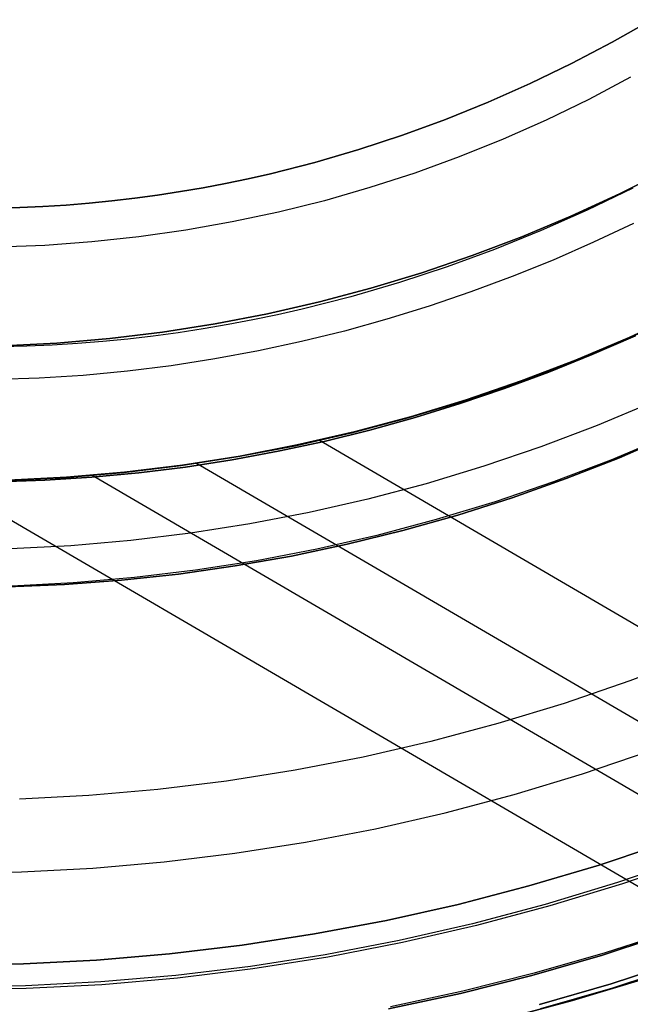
# Model space of a CAD drawing. Header units: millimetres. Extents: x -267 to 897, y -4167 to -3150.
# Tile 40 of 177: x 316 to 334, y -3582 to -3553. Entities that reach past the tile are written whole.
import ezdxf

# ---------------------------------------------------------------- set-up
doc = ezdxf.new("R2010")
doc.units = ezdxf.units.MM
doc.layers.add('1', color=7, linetype='Continuous')

msp = doc.modelspace()

# ---------------------------------------------------------------- linework, layer by layer
at = {"layer": '1', "color": 7, "true_color": 0xffffff}
for p, q in [((334.589, -3553.146, 0.629), (333.398, -3553.82, 0.629)), ((333.398, -3553.82, 0.629), (334.589, -3553.146, 0.629)), ((333.398, -3553.82, 0.629), (332.185, -3554.455, 0.629)), ((332.185, -3554.455, 0.629), (333.398, -3553.82, 0.629)), ((332.185, -3554.455, 0.629), (330.953, -3555.05, 0.629)), ((330.953, -3555.05, 0.629), (332.185, -3554.455, 0.629)), ((330.953, -3555.05, 0.629), (329.703, -3555.604, 0.629)), ((329.703, -3555.604, 0.629), (330.953, -3555.05, 0.629)), ((329.703, -3555.604, 0.629), (328.435, -3556.117, 0.629)), ((328.435, -3556.117, 0.629), (329.703, -3555.604, 0.629)), ((328.435, -3556.117, 0.629), (327.151, -3556.587, 0.629)), ((327.151, -3556.587, 0.629), (328.435, -3556.117, 0.629)), ((327.151, -3556.587, 0.629), (325.851, -3557.014, 0.629)), ((325.851, -3557.014, 0.629), (327.151, -3556.587, 0.629)), ((325.851, -3557.014, 0.629), (324.538, -3557.397, 0.629)), ((324.538, -3557.397, 0.629), (325.851, -3557.014, 0.629)), ((324.538, -3557.397, 0.629), (323.212, -3557.734, 0.629)), ((323.212, -3557.734, 0.629), (324.538, -3557.397, 0.629)), ((323.212, -3557.734, 0.629), (322.544, -3557.885, 0.629)), ((322.544, -3557.885, 0.629), (323.212, -3557.734, 0.629)), ((321.201, -3558.153, 0.629), (320.526, -3558.269, 0.629)), ((320.526, -3558.269, 0.629), (321.201, -3558.153, 0.629)), ((321.874, -3558.025, 0.629), (321.201, -3558.153, 0.629)), ((321.201, -3558.153, 0.629), (321.874, -3558.025, 0.629)), ((322.544, -3557.885, 0.629), (321.874, -3558.025, 0.629)), ((321.874, -3558.025, 0.629), (322.544, -3557.885, 0.629)), ((319.848, -3558.374, 0.629), (319.168, -3558.466, 0.629)), ((319.168, -3558.466, 0.629), (319.848, -3558.374, 0.629)), ((320.526, -3558.269, 0.629), (319.848, -3558.374, 0.629)), ((319.848, -3558.374, 0.629), (320.526, -3558.269, 0.629)), ((315.739, -3558.741, 0.629), (315.049, -3558.758, 0.629)), ((315.049, -3558.758, 0.629), (315.739, -3558.741, 0.629)), ((316.428, -3558.711, 0.629), (315.739, -3558.741, 0.629)), ((315.739, -3558.741, 0.629), (316.428, -3558.711, 0.629)), ((317.116, -3558.668, 0.629), (316.428, -3558.711, 0.629)), ((316.428, -3558.711, 0.629), (317.116, -3558.668, 0.629)), ((317.801, -3558.613, 0.629), (317.116, -3558.668, 0.629)), ((317.116, -3558.668, 0.629), (317.801, -3558.613, 0.629)), ((318.486, -3558.546, 0.629), (317.801, -3558.613, 0.629)), ((317.801, -3558.613, 0.629), (318.486, -3558.546, 0.629)), ((319.168, -3558.466, 0.629), (318.486, -3558.546, 0.629)), ((318.486, -3558.546, 0.629), (319.168, -3558.466, 0.629)), ((334.611, -3564.54, 2.46), (332.955, -3565.234, 2.46)), ((332.955, -3565.234, 2.46), (331.275, -3565.871, 2.46)), ((331.275, -3565.871, 2.46), (329.574, -3566.45, 2.46)), ((329.574, -3566.45, 2.46), (327.854, -3566.97, 2.46)), ((327.854, -3566.97, 2.46), (326.118, -3567.43, 2.46)), ((326.118, -3567.43, 2.46), (324.366, -3567.829, 2.46)), ((324.366, -3567.829, 2.46), (322.602, -3568.168, 2.46)), ((322.602, -3568.168, 2.46), (320.827, -3568.446, 2.46)), ((319.044, -3568.663, 2.46), (317.254, -3568.818, 2.46)), ((320.827, -3568.446, 2.46), (319.044, -3568.663, 2.46)), ((317.254, -3568.818, 2.46), (315.46, -3568.911, 2.46)), ((332.516, -3575.613, 6.376), (334.532, -3574.927, 6.376)), ((332.516, -3575.613, 6.376), (334.532, -3574.927, 6.376)), ((330.479, -3576.229, 6.376), (332.516, -3575.613, 6.376)), ((330.479, -3576.229, 6.376), (332.516, -3575.613, 6.376)), ((328.421, -3576.774, 6.376), (330.479, -3576.229, 6.376)), ((328.421, -3576.774, 6.376), (330.479, -3576.229, 6.376)), ((326.346, -3577.248, 6.376), (328.421, -3576.774, 6.376)), ((326.346, -3577.248, 6.376), (328.421, -3576.774, 6.376)), ((324.255, -3577.649, 6.376), (326.346, -3577.248, 6.376)), ((324.255, -3577.649, 6.376), (326.346, -3577.248, 6.376)), ((322.152, -3577.979, 6.376), (324.255, -3577.649, 6.376)), ((322.152, -3577.979, 6.376), (324.255, -3577.649, 6.376)), ((320.039, -3578.235, 6.376), (322.152, -3577.979, 6.376)), ((320.039, -3578.235, 6.376), (322.152, -3577.979, 6.376)), ((317.918, -3578.419, 6.376), (320.039, -3578.235, 6.376)), ((317.918, -3578.419, 6.376), (320.039, -3578.235, 6.376)), ((313.664, -3578.566, 6.376), (315.792, -3578.529, 6.376)), ((313.664, -3578.566, 6.376), (315.792, -3578.529, 6.376)), ((315.792, -3578.529, 6.376), (317.918, -3578.419, 6.376)), ((315.792, -3578.529, 6.376), (317.918, -3578.419, 6.376))]:
    msp.add_line(p, q, dxfattribs=at)
at = {"layer": '1', "color": 250, "true_color": 0x111111}
for p, q in [((333.953, -3554.863, 118.631), (332.707, -3555.522, 118.631)), ((333.953, -3554.863, 118.631), (332.707, -3555.522, 118.631)), ((332.707, -3555.522, 118.631), (331.438, -3556.137, 118.631)), ((332.707, -3555.522, 118.631), (331.438, -3556.137, 118.631)), ((331.438, -3556.137, 118.631), (330.149, -3556.708, 118.631)), ((331.438, -3556.137, 118.631), (330.149, -3556.708, 118.631)), ((330.149, -3556.708, 118.631), (328.842, -3557.234, 118.631)), ((330.149, -3556.708, 118.631), (328.842, -3557.234, 118.631)), ((328.842, -3557.234, 118.631), (327.516, -3557.715, 118.631)), ((328.842, -3557.234, 118.631), (327.516, -3557.715, 118.631)), ((327.516, -3557.715, 118.631), (326.175, -3558.15, 118.631)), ((327.516, -3557.715, 118.631), (326.175, -3558.15, 118.631)), ((333.617, -3558.336, 109.131), (335.035, -3557.622, 109.131)), ((335.035, -3557.622, 112.4), (333.617, -3558.336, 112.4)), ((333.617, -3558.336, 109.131), (335.035, -3557.622, 109.131)), ((326.175, -3558.15, 118.631), (324.82, -3558.538, 118.631)), ((326.175, -3558.15, 118.631), (324.82, -3558.538, 118.631)), ((334.016, -3558.166, 115.668), (332.662, -3558.82, 115.668)), ((334.016, -3558.166, 115.668), (332.662, -3558.82, 115.668)), ((332.175, -3559, 109.131), (333.617, -3558.336, 109.131)), ((333.617, -3558.336, 112.4), (332.175, -3559, 112.4)), ((332.175, -3559, 109.131), (333.617, -3558.336, 109.131)), ((324.82, -3558.538, 118.631), (323.453, -3558.879, 118.631)), ((324.82, -3558.538, 118.631), (323.453, -3558.879, 118.631)), ((323.453, -3558.879, 118.631), (322.074, -3559.173, 118.631)), ((323.453, -3558.879, 118.631), (322.074, -3559.173, 118.631)), ((330.711, -3559.613, 109.131), (332.175, -3559, 109.131)), ((332.175, -3559, 112.4), (330.711, -3559.613, 112.4)), ((330.711, -3559.613, 109.131), (332.175, -3559, 109.131)), ((332.662, -3558.82, 115.668), (331.288, -3559.429, 115.668)), ((332.662, -3558.82, 115.668), (331.288, -3559.429, 115.668)), ((322.074, -3559.173, 118.631), (320.686, -3559.42, 118.631)), ((322.074, -3559.173, 118.631), (320.686, -3559.42, 118.631)), ((334.043, -3559.219, 109.131), (332.851, -3559.779, 109.131)), ((334.043, -3559.219, 109.131), (332.851, -3559.779, 109.131)), ((319.29, -3559.618, 118.631), (317.888, -3559.768, 118.631)), ((319.29, -3559.618, 118.631), (317.888, -3559.768, 118.631)), ((320.686, -3559.42, 118.631), (319.29, -3559.618, 118.631)), ((320.686, -3559.42, 118.631), (319.29, -3559.618, 118.631)), ((329.227, -3560.176, 109.131), (330.711, -3559.613, 109.131)), ((330.711, -3559.613, 112.4), (329.227, -3560.176, 112.4)), ((329.227, -3560.176, 109.131), (330.711, -3559.613, 109.131)), ((331.288, -3559.429, 115.668), (329.895, -3559.993, 115.668)), ((331.288, -3559.429, 115.668), (329.895, -3559.993, 115.668)), ((316.482, -3559.869, 118.631), (315.074, -3559.922, 118.631)), ((316.482, -3559.869, 118.631), (315.074, -3559.922, 118.631)), ((317.888, -3559.768, 118.631), (316.482, -3559.869, 118.631)), ((317.888, -3559.768, 118.631), (316.482, -3559.869, 118.631)), ((332.851, -3559.779, 109.131), (331.644, -3560.306, 109.131)), ((332.851, -3559.779, 109.131), (331.644, -3560.306, 109.131)), ((327.724, -3560.688, 109.131), (329.227, -3560.176, 109.131)), ((329.227, -3560.176, 112.4), (327.724, -3560.688, 112.4)), ((327.724, -3560.688, 109.131), (329.227, -3560.176, 109.131)), ((329.895, -3559.993, 115.668), (328.484, -3560.51, 115.668)), ((329.895, -3559.993, 115.668), (328.484, -3560.51, 115.668)), ((328.484, -3560.51, 115.668), (327.056, -3560.979, 115.668)), ((328.484, -3560.51, 115.668), (327.056, -3560.979, 115.668)), ((331.644, -3560.306, 109.131), (330.423, -3560.799, 109.131)), ((331.644, -3560.306, 109.131), (330.423, -3560.799, 109.131)), ((326.204, -3561.147, 109.131), (327.724, -3560.688, 109.131)), ((327.724, -3560.688, 112.4), (326.204, -3561.147, 112.4)), ((326.204, -3561.147, 109.131), (327.724, -3560.688, 109.131)), ((330.423, -3560.799, 109.131), (329.189, -3561.257, 109.131)), ((330.423, -3560.799, 109.131), (329.189, -3561.257, 109.131)), ((327.056, -3560.979, 115.668), (325.613, -3561.399, 115.668)), ((327.056, -3560.979, 115.668), (325.613, -3561.399, 115.668)), ((324.67, -3561.553, 109.131), (326.204, -3561.147, 109.131)), ((326.204, -3561.147, 112.4), (324.67, -3561.553, 112.4)), ((324.67, -3561.553, 109.131), (326.204, -3561.147, 109.131)), ((329.189, -3561.257, 109.131), (327.942, -3561.681, 109.131)), ((329.189, -3561.257, 109.131), (327.942, -3561.681, 109.131)), ((323.122, -3561.907, 109.131), (324.67, -3561.553, 109.131)), ((324.67, -3561.553, 112.4), (323.122, -3561.907, 112.4)), ((323.122, -3561.907, 109.131), (324.67, -3561.553, 109.131)), ((325.613, -3561.399, 115.668), (324.156, -3561.77, 115.668)), ((325.613, -3561.399, 115.668), (324.156, -3561.77, 115.668)), ((327.942, -3561.681, 109.131), (326.684, -3562.069, 109.131)), ((327.942, -3561.681, 109.131), (326.684, -3562.069, 109.131)), ((321.563, -3562.206, 109.131), (323.122, -3561.907, 109.131)), ((323.122, -3561.907, 112.4), (321.563, -3562.206, 112.4)), ((321.563, -3562.206, 109.131), (323.122, -3561.907, 109.131)), ((323.422, -3561.936, 115.668), (322.686, -3562.09, 115.668)), ((323.422, -3561.936, 115.668), (322.686, -3562.09, 115.668)), ((324.156, -3561.77, 115.668), (323.422, -3561.936, 115.668)), ((324.156, -3561.77, 115.668), (323.422, -3561.936, 115.668)), ((335.364, -3561.963, 95.162), (333.796, -3562.685, 95.162)), ((319.994, -3562.452, 109.131), (321.563, -3562.206, 109.131)), ((321.563, -3562.206, 112.4), (319.994, -3562.452, 112.4)), ((319.994, -3562.452, 109.131), (321.563, -3562.206, 109.131)), ((321.946, -3562.231, 115.668), (321.204, -3562.358, 115.668)), ((321.946, -3562.231, 115.668), (321.204, -3562.358, 115.668)), ((322.686, -3562.09, 115.668), (321.946, -3562.231, 115.668)), ((322.686, -3562.09, 115.668), (321.946, -3562.231, 115.668)), ((326.684, -3562.069, 109.131), (325.416, -3562.421, 109.131)), ((326.684, -3562.069, 109.131), (325.416, -3562.421, 109.131)), ((318.418, -3562.643, 109.131), (319.994, -3562.452, 109.131)), ((319.994, -3562.452, 112.4), (318.418, -3562.643, 112.4)), ((318.418, -3562.643, 109.131), (319.994, -3562.452, 109.131)), ((320.459, -3562.473, 115.668), (319.712, -3562.574, 115.668)), ((320.459, -3562.473, 115.668), (319.712, -3562.574, 115.668)), ((321.204, -3562.358, 115.668), (320.459, -3562.473, 115.668)), ((321.204, -3562.358, 115.668), (320.459, -3562.473, 115.668)), ((325.416, -3562.421, 109.131), (324.138, -3562.736, 109.131)), ((325.416, -3562.421, 109.131), (324.138, -3562.736, 109.131)), ((334.095, -3562.56, 106.085), (332.81, -3563.121, 106.085)), ((332.81, -3563.121, 84.238), (334.095, -3562.56, 84.238)), ((334.095, -3562.56, 106.085), (332.81, -3563.121, 106.085)), ((332.81, -3563.121, 84.238), (334.095, -3562.56, 84.238)), ((315.251, -3562.862, 109.131), (316.837, -3562.78, 109.131)), ((316.837, -3562.78, 112.4), (315.251, -3562.862, 112.4)), ((315.251, -3562.862, 109.131), (316.837, -3562.78, 109.131)), ((316.701, -3562.843, 115.668), (315.944, -3562.876, 115.668)), ((316.701, -3562.843, 115.668), (315.944, -3562.876, 115.668)), ((317.457, -3562.797, 115.668), (316.701, -3562.843, 115.668)), ((317.457, -3562.797, 115.668), (316.701, -3562.843, 115.668)), ((316.837, -3562.78, 109.131), (318.418, -3562.643, 109.131)), ((318.418, -3562.643, 112.4), (316.837, -3562.78, 112.4)), ((316.837, -3562.78, 109.131), (318.418, -3562.643, 109.131)), ((318.21, -3562.736, 115.668), (317.457, -3562.797, 115.668)), ((318.21, -3562.736, 115.668), (317.457, -3562.797, 115.668)), ((318.962, -3562.662, 115.668), (318.21, -3562.736, 115.668)), ((318.962, -3562.662, 115.668), (318.21, -3562.736, 115.668)), ((319.712, -3562.574, 115.668), (318.962, -3562.662, 115.668)), ((319.712, -3562.574, 115.668), (318.962, -3562.662, 115.668)), ((324.138, -3562.736, 109.131), (322.851, -3563.014, 109.131)), ((324.138, -3562.736, 109.131), (322.851, -3563.014, 109.131)), ((333.796, -3562.685, 95.162), (332.204, -3563.353, 95.162)), ((315.944, -3562.876, 115.668), (315.185, -3562.895, 115.668)), ((315.944, -3562.876, 115.668), (315.185, -3562.895, 115.668)), ((322.851, -3563.014, 109.131), (321.555, -3563.254, 109.131)), ((322.851, -3563.014, 109.131), (321.555, -3563.254, 109.131)), ((332.81, -3563.121, 106.085), (331.51, -3563.646, 106.085)), ((331.51, -3563.646, 84.238), (332.81, -3563.121, 84.238)), ((332.81, -3563.121, 106.085), (331.51, -3563.646, 106.085)), ((331.51, -3563.646, 84.238), (332.81, -3563.121, 84.238)), ((321.555, -3563.254, 109.131), (320.253, -3563.456, 109.131)), ((321.555, -3563.254, 109.131), (320.253, -3563.456, 109.131)), ((332.204, -3563.353, 95.162), (330.589, -3563.965, 95.162)), ((317.63, -3563.743, 109.131), (316.312, -3563.826, 109.131)), ((317.63, -3563.743, 109.131), (316.312, -3563.826, 109.131)), ((318.945, -3563.619, 109.131), (317.63, -3563.743, 109.131)), ((318.945, -3563.619, 109.131), (317.63, -3563.743, 109.131)), ((320.253, -3563.456, 109.131), (318.945, -3563.619, 109.131)), ((320.253, -3563.456, 109.131), (318.945, -3563.619, 109.131)), ((331.51, -3563.646, 106.085), (330.196, -3564.134, 106.085)), ((330.196, -3564.134, 84.238), (331.51, -3563.646, 84.238)), ((331.51, -3563.646, 106.085), (330.196, -3564.134, 106.085)), ((330.196, -3564.134, 84.238), (331.51, -3563.646, 84.238)), ((316.312, -3563.826, 109.131), (314.989, -3563.869, 109.131)), ((316.312, -3563.826, 109.131), (314.989, -3563.869, 109.131)), ((330.589, -3563.965, 95.162), (328.955, -3564.521, 95.162)), ((330.196, -3564.134, 106.085), (328.868, -3564.585, 106.085)), ((328.868, -3564.585, 84.238), (330.196, -3564.134, 84.238)), ((330.196, -3564.134, 106.085), (328.868, -3564.585, 106.085)), ((328.868, -3564.585, 84.238), (330.196, -3564.134, 84.238)), ((328.955, -3564.521, 95.162), (327.302, -3565.021, 95.162)), ((328.868, -3564.585, 106.085), (327.529, -3564.998, 106.085)), ((327.529, -3564.998, 84.238), (328.868, -3564.585, 84.238)), ((328.868, -3564.585, 106.085), (327.529, -3564.998, 106.085)), ((327.529, -3564.998, 84.238), (328.868, -3564.585, 84.238)), ((327.302, -3565.021, 95.162), (325.633, -3565.463, 95.162)), ((327.529, -3564.998, 106.085), (326.178, -3565.373, 106.085)), ((326.178, -3565.373, 84.238), (327.529, -3564.998, 84.238)), ((327.529, -3564.998, 106.085), (326.178, -3565.373, 106.085)), ((326.178, -3565.373, 84.238), (327.529, -3564.998, 84.238)), ((325.633, -3565.463, 95.162), (323.95, -3565.847, 95.162)), ((326.178, -3565.373, 106.085), (324.817, -3565.709, 106.085)), ((324.817, -3565.709, 84.238), (326.178, -3565.373, 84.238)), ((326.178, -3565.373, 106.085), (324.817, -3565.709, 106.085)), ((324.817, -3565.709, 84.238), (326.178, -3565.373, 84.238)), ((324.817, -3565.709, 106.085), (323.446, -3566.005, 106.085)), ((323.446, -3566.005, 84.238), (324.817, -3565.709, 84.238)), ((324.817, -3565.709, 106.085), (323.446, -3566.005, 106.085)), ((323.446, -3566.005, 84.238), (324.817, -3565.709, 84.238)), ((335.059, -3565.558, 81.1), (333.367, -3566.267, 81.1)), ((335.184, -3565.518, 81.1), (333.619, -3566.195, 81.1)), ((333.619, -3566.195, 81.1), (335.184, -3565.518, 81.1)), ((323.446, -3566.005, 106.085), (322.067, -3566.261, 106.085)), ((322.067, -3566.261, 84.238), (323.446, -3566.005, 84.238)), ((323.446, -3566.005, 106.085), (322.067, -3566.261, 106.085)), ((322.067, -3566.261, 84.238), (323.446, -3566.005, 84.238)), ((323.95, -3565.847, 95.162), (322.254, -3566.173, 95.162)), ((322.254, -3566.173, 95.162), (320.549, -3566.44, 95.162)), ((322.067, -3566.261, 106.085), (320.68, -3566.476, 106.085)), ((320.68, -3566.476, 84.238), (322.067, -3566.261, 84.238)), ((322.067, -3566.261, 106.085), (320.68, -3566.476, 106.085)), ((320.68, -3566.476, 84.238), (322.067, -3566.261, 84.238)), ((333.367, -3566.267, 81.1), (331.651, -3566.918, 81.1)), ((333.619, -3566.195, 81.1), (332.032, -3566.818, 81.1)), ((332.032, -3566.818, 81.1), (333.619, -3566.195, 81.1)), ((318.835, -3566.648, 95.162), (317.115, -3566.797, 95.162)), ((319.287, -3566.649, 106.085), (317.888, -3566.78, 106.085)), ((317.888, -3566.78, 84.238), (319.287, -3566.649, 84.238)), ((319.287, -3566.649, 106.085), (317.888, -3566.78, 106.085)), ((317.888, -3566.78, 84.238), (319.287, -3566.649, 84.238)), ((320.549, -3566.44, 95.162), (318.835, -3566.648, 95.162)), ((320.68, -3566.476, 106.085), (319.287, -3566.649, 106.085)), ((319.287, -3566.649, 84.238), (320.68, -3566.476, 84.238)), ((320.68, -3566.476, 106.085), (319.287, -3566.649, 106.085)), ((319.287, -3566.649, 84.238), (320.68, -3566.476, 84.238)), ((316.483, -3566.869, 106.085), (315.075, -3566.915, 106.085)), ((315.075, -3566.915, 84.238), (316.483, -3566.869, 84.238)), ((316.483, -3566.869, 106.085), (315.075, -3566.915, 106.085)), ((315.075, -3566.915, 84.238), (316.483, -3566.869, 84.238)), ((317.115, -3566.797, 95.162), (315.39, -3566.886, 95.162)), ((317.888, -3566.78, 106.085), (316.483, -3566.869, 106.085)), ((316.483, -3566.869, 84.238), (317.888, -3566.78, 84.238)), ((317.888, -3566.78, 106.085), (316.483, -3566.869, 106.085)), ((316.483, -3566.869, 84.238), (317.888, -3566.78, 84.238)), ((331.651, -3566.918, 81.1), (329.914, -3567.509, 81.1)), ((332.032, -3566.818, 81.1), (330.425, -3567.388, 81.1)), ((330.425, -3567.388, 81.1), (332.032, -3566.818, 81.1)), ((329.914, -3567.509, 81.1), (328.158, -3568.04, 81.1)), ((330.425, -3567.388, 81.1), (328.8, -3567.905, 81.1)), ((328.8, -3567.905, 81.1), (330.425, -3567.388, 81.1)), ((328.158, -3568.04, 81.1), (326.384, -3568.51, 81.1)), ((328.8, -3567.905, 81.1), (327.159, -3568.367, 81.1)), ((327.159, -3568.367, 81.1), (328.8, -3567.905, 81.1)), ((327.159, -3568.367, 81.1), (325.503, -3568.774, 81.1)), ((325.503, -3568.774, 81.1), (327.159, -3568.367, 81.1)), ((326.384, -3568.51, 81.1), (324.595, -3568.918, 81.1)), ((324.595, -3568.918, 81.1), (322.793, -3569.264, 81.1)), ((325.503, -3568.774, 81.1), (323.835, -3569.126, 81.1)), ((323.835, -3569.126, 81.1), (325.503, -3568.774, 81.1)), ((322.793, -3569.264, 81.1), (320.981, -3569.548, 81.1)), ((323.835, -3569.126, 81.1), (322.156, -3569.421, 81.1)), ((322.156, -3569.421, 81.1), (323.835, -3569.126, 81.1)), ((320.981, -3569.548, 81.1), (319.159, -3569.769, 81.1)), ((322.156, -3569.421, 81.1), (320.468, -3569.661, 81.1)), ((320.468, -3569.661, 81.1), (322.156, -3569.421, 81.1)), ((318.773, -3569.844, 81.1), (317.073, -3569.971, 81.1)), ((317.073, -3569.971, 81.1), (318.773, -3569.844, 81.1)), ((319.159, -3569.769, 81.1), (317.331, -3569.927, 81.1)), ((320.468, -3569.661, 81.1), (318.773, -3569.844, 81.1)), ((318.773, -3569.844, 81.1), (320.468, -3569.661, 81.1)), ((317.073, -3569.971, 81.1), (315.369, -3570.041, 81.1)), ((315.369, -3570.041, 81.1), (317.073, -3569.971, 81.1)), ((317.331, -3569.927, 81.1), (315.499, -3570.022, 81.1)), ((335.683, -3578.13, 81.1), (333.557, -3578.853, 81.1)), ((335.683, -3578.13, 81.1), (333.557, -3578.853, 81.1)), ((333.557, -3578.853, 81.1), (331.407, -3579.503, 81.1)), ((333.557, -3578.853, 81.1), (331.407, -3579.503, 81.1)), ((331.407, -3579.503, 81.1), (329.235, -3580.078, 81.1)), ((331.407, -3579.503, 81.1), (329.235, -3580.078, 81.1)), ((329.235, -3580.078, 81.1), (327.046, -3580.578, 81.1)), ((329.235, -3580.078, 81.1), (327.046, -3580.578, 81.1)), ((335.195, -3580.333, 48.502), (333.11, -3581.011, 48.502)), ((333.11, -3581.011, 48.502), (335.195, -3580.333, 48.502)), ((327.046, -3580.578, 81.1), (324.84, -3581.002, 81.1)), ((327.046, -3580.578, 81.1), (324.84, -3581.002, 81.1)), ((324.84, -3581.002, 81.1), (322.621, -3581.35, 81.1)), ((324.84, -3581.002, 81.1), (322.621, -3581.35, 81.1)), ((333.11, -3581.011, 48.502), (331.004, -3581.618, 48.502)), ((331.004, -3581.618, 48.502), (333.11, -3581.011, 48.502)), ((335.482, -3581.18, 49.019), (333.37, -3581.867, 49.019)), ((333.37, -3581.867, 49.019), (335.482, -3581.18, 49.019)), ((335.526, -3581.308, 65.792), (333.409, -3581.997, 65.792)), ((333.409, -3581.997, 65.792), (335.526, -3581.308, 65.792)), ((320.391, -3581.62, 81.1), (318.153, -3581.814, 81.1)), ((320.391, -3581.62, 81.1), (318.153, -3581.814, 81.1)), ((322.621, -3581.35, 81.1), (320.391, -3581.62, 81.1)), ((322.621, -3581.35, 81.1), (320.391, -3581.62, 81.1)), ((331.004, -3581.618, 48.502), (328.878, -3582.154, 48.502)), ((328.878, -3582.154, 48.502), (331.004, -3581.618, 48.502)), ((315.91, -3581.93, 81.1), (313.664, -3581.969, 81.1)), ((315.91, -3581.93, 81.1), (313.664, -3581.969, 81.1)), ((318.153, -3581.814, 81.1), (315.91, -3581.93, 81.1)), ((318.153, -3581.814, 81.1), (315.91, -3581.93, 81.1)), ((333.37, -3581.867, 49.019), (331.235, -3582.482, 49.019)), ((331.235, -3582.482, 49.019), (333.37, -3581.867, 49.019)), ((334.468, -3581.69, 78.12), (332.219, -3582.37, 78.12)), ((332.219, -3582.37, 76.8), (334.468, -3581.69, 76.8)), ((334.468, -3581.69, 78.12), (332.219, -3582.37, 78.12)), ((334.468, -3581.69, 77.46), (332.219, -3582.37, 77.46)), ((332.219, -3582.37, 76.8), (334.468, -3581.69, 76.8)), ((328.878, -3582.154, 48.502), (326.736, -3582.618, 48.502)), ((326.736, -3582.618, 48.502), (328.878, -3582.154, 48.502)), ((333.409, -3581.997, 65.792), (331.27, -3582.613, 65.792)), ((331.27, -3582.613, 65.792), (333.409, -3581.997, 65.792)), ((332.219, -3582.37, 78.12), (329.949, -3582.971, 78.12)), ((329.949, -3582.971, 76.8), (332.219, -3582.37, 76.8)), ((332.219, -3582.37, 78.12), (329.949, -3582.971, 78.12)), ((332.219, -3582.37, 77.46), (329.949, -3582.971, 77.46)), ((329.949, -3582.971, 76.8), (332.219, -3582.37, 76.8))]:
    msp.add_line(p, q, dxfattribs=at)
at = {"layer": '1', "color": 29, "true_color": 0x4d342b}
for p, q in [((333.914, -3562.613, 90.562), (335.49, -3561.882, 90.562)), ((333.914, -3562.613, 90.562), (335.49, -3561.882, 90.562)), ((335.49, -3561.882, 96.062), (333.914, -3562.613, 96.062)), ((335.49, -3561.882, 93.312), (333.914, -3562.613, 93.312)), ((333.914, -3562.613, 96.062), (335.49, -3561.882, 96.062)), ((333.914, -3562.613, 54.462), (335.49, -3561.882, 54.462)), ((333.914, -3562.613, 54.462), (335.49, -3561.882, 54.462)), ((335.49, -3561.882, 62.462), (333.914, -3562.613, 62.462)), ((335.49, -3561.882, 58.462), (333.914, -3562.613, 58.462)), ((333.914, -3562.613, 62.462), (335.49, -3561.882, 62.462)), ((332.313, -3563.289, 90.562), (333.914, -3562.613, 90.562)), ((332.313, -3563.289, 90.562), (333.914, -3562.613, 90.562)), ((333.914, -3562.613, 96.062), (332.313, -3563.289, 96.062)), ((333.914, -3562.613, 93.312), (332.313, -3563.289, 93.312)), ((332.313, -3563.289, 96.062), (333.914, -3562.613, 96.062)), ((332.313, -3563.289, 54.462), (333.914, -3562.613, 54.462)), ((332.313, -3563.289, 54.462), (333.914, -3562.613, 54.462)), ((333.914, -3562.613, 62.462), (332.313, -3563.289, 62.462)), ((333.914, -3562.613, 58.462), (332.313, -3563.289, 58.462)), ((332.313, -3563.289, 62.462), (333.914, -3562.613, 62.462)), ((330.69, -3563.909, 90.562), (332.313, -3563.289, 90.562)), ((330.69, -3563.909, 90.562), (332.313, -3563.289, 90.562)), ((332.313, -3563.289, 96.062), (330.69, -3563.909, 96.062)), ((332.313, -3563.289, 93.312), (330.69, -3563.909, 93.312)), ((330.69, -3563.909, 96.062), (332.313, -3563.289, 96.062)), ((330.69, -3563.909, 54.462), (332.313, -3563.289, 54.462)), ((330.69, -3563.909, 54.462), (332.313, -3563.289, 54.462)), ((332.313, -3563.289, 62.462), (330.69, -3563.909, 62.462)), ((332.313, -3563.289, 58.462), (330.69, -3563.909, 58.462)), ((330.69, -3563.909, 62.462), (332.313, -3563.289, 62.462)), ((329.046, -3564.472, 90.562), (330.69, -3563.909, 90.562)), ((329.046, -3564.472, 90.562), (330.69, -3563.909, 90.562)), ((330.69, -3563.909, 96.062), (329.046, -3564.472, 96.062)), ((330.69, -3563.909, 93.312), (329.046, -3564.472, 93.312)), ((329.046, -3564.472, 96.062), (330.69, -3563.909, 96.062)), ((329.046, -3564.472, 54.462), (330.69, -3563.909, 54.462)), ((329.046, -3564.472, 54.462), (330.69, -3563.909, 54.462)), ((330.69, -3563.909, 62.462), (329.046, -3564.472, 62.462)), ((330.69, -3563.909, 58.462), (329.046, -3564.472, 58.462)), ((329.046, -3564.472, 62.462), (330.69, -3563.909, 62.462)), ((327.384, -3564.978, 90.562), (329.046, -3564.472, 90.562)), ((327.384, -3564.978, 90.562), (329.046, -3564.472, 90.562)), ((329.046, -3564.472, 96.062), (327.384, -3564.978, 96.062)), ((329.046, -3564.472, 93.312), (327.384, -3564.978, 93.312)), ((327.384, -3564.978, 96.062), (329.046, -3564.472, 96.062)), ((327.384, -3564.978, 54.462), (329.046, -3564.472, 54.462)), ((327.384, -3564.978, 54.462), (329.046, -3564.472, 54.462)), ((329.046, -3564.472, 62.462), (327.384, -3564.978, 62.462)), ((329.046, -3564.472, 58.462), (327.384, -3564.978, 58.462)), ((327.384, -3564.978, 62.462), (329.046, -3564.472, 62.462)), ((325.705, -3565.426, 90.562), (327.384, -3564.978, 90.562)), ((325.705, -3565.426, 90.562), (327.384, -3564.978, 90.562)), ((327.384, -3564.978, 96.062), (325.705, -3565.426, 96.062)), ((327.384, -3564.978, 93.312), (325.705, -3565.426, 93.312)), ((325.705, -3565.426, 96.062), (327.384, -3564.978, 96.062)), ((325.705, -3565.426, 54.462), (327.384, -3564.978, 54.462)), ((325.705, -3565.426, 54.462), (327.384, -3564.978, 54.462)), ((327.384, -3564.978, 62.462), (325.705, -3565.426, 62.462)), ((327.384, -3564.978, 58.462), (325.705, -3565.426, 58.462)), ((325.705, -3565.426, 62.462), (327.384, -3564.978, 62.462)), ((324.011, -3565.815, 90.562), (325.705, -3565.426, 90.562)), ((324.011, -3565.815, 90.562), (325.705, -3565.426, 90.562)), ((325.705, -3565.426, 96.062), (324.011, -3565.815, 96.062)), ((325.705, -3565.426, 93.312), (324.011, -3565.815, 93.312)), ((324.011, -3565.815, 96.062), (325.705, -3565.426, 96.062)), ((324.011, -3565.815, 54.462), (325.705, -3565.426, 54.462)), ((324.011, -3565.815, 54.462), (325.705, -3565.426, 54.462)), ((325.705, -3565.426, 62.462), (324.011, -3565.815, 62.462)), ((325.705, -3565.426, 58.462), (324.011, -3565.815, 58.462)), ((324.011, -3565.815, 62.462), (325.705, -3565.426, 62.462)), ((324.672, -3565.671, 90.562), (335.768, -3572.144, 90.562)), ((322.305, -3566.145, 90.562), (324.011, -3565.815, 90.562)), ((322.305, -3566.145, 90.562), (324.011, -3565.815, 90.562)), ((324.011, -3565.815, 96.062), (322.305, -3566.145, 96.062)), ((324.011, -3565.815, 93.312), (322.305, -3566.145, 93.312)), ((322.305, -3566.145, 96.062), (324.011, -3565.815, 96.062)), ((322.305, -3566.145, 54.462), (324.011, -3565.815, 54.462)), ((322.305, -3566.145, 54.462), (324.011, -3565.815, 54.462)), ((324.011, -3565.815, 62.462), (322.305, -3566.145, 62.462)), ((324.011, -3565.815, 58.462), (322.305, -3566.145, 58.462)), ((322.305, -3566.145, 62.462), (324.011, -3565.815, 62.462)), ((320.589, -3566.416, 90.562), (322.305, -3566.145, 90.562)), ((320.589, -3566.416, 90.562), (322.305, -3566.145, 90.562)), ((322.305, -3566.145, 96.062), (320.589, -3566.416, 96.062)), ((322.305, -3566.145, 93.312), (320.589, -3566.416, 93.312)), ((320.589, -3566.416, 96.062), (322.305, -3566.145, 96.062)), ((320.589, -3566.416, 54.462), (322.305, -3566.145, 54.462)), ((320.589, -3566.416, 54.462), (322.305, -3566.145, 54.462)), ((322.305, -3566.145, 62.462), (320.589, -3566.416, 62.462)), ((322.305, -3566.145, 58.462), (320.589, -3566.416, 58.462)), ((320.589, -3566.416, 62.462), (322.305, -3566.145, 62.462)), ((321.004, -3566.356, 96.062), (339.069, -3576.895, 96.062)), ((317.133, -3566.777, 90.562), (318.864, -3566.626, 90.562)), ((317.133, -3566.777, 90.562), (318.864, -3566.626, 90.562)), ((318.864, -3566.626, 96.062), (317.133, -3566.777, 96.062)), ((318.864, -3566.626, 93.312), (317.133, -3566.777, 93.312)), ((317.133, -3566.777, 96.062), (318.864, -3566.626, 96.062)), ((317.133, -3566.777, 54.462), (318.864, -3566.626, 54.462)), ((317.133, -3566.777, 54.462), (318.864, -3566.626, 54.462)), ((318.864, -3566.626, 62.462), (317.133, -3566.777, 62.462)), ((318.864, -3566.626, 58.462), (317.133, -3566.777, 58.462)), ((317.133, -3566.777, 62.462), (318.864, -3566.626, 62.462)), ((318.864, -3566.626, 90.562), (320.589, -3566.416, 90.562)), ((318.864, -3566.626, 90.562), (320.589, -3566.416, 90.562)), ((320.589, -3566.416, 96.062), (318.864, -3566.626, 96.062)), ((320.589, -3566.416, 93.312), (318.864, -3566.626, 93.312)), ((318.864, -3566.626, 96.062), (320.589, -3566.416, 96.062)), ((318.864, -3566.626, 54.462), (320.589, -3566.416, 54.462)), ((318.864, -3566.626, 54.462), (320.589, -3566.416, 54.462)), ((320.589, -3566.416, 62.462), (318.864, -3566.626, 62.462)), ((320.589, -3566.416, 58.462), (318.864, -3566.626, 58.462)), ((318.864, -3566.626, 62.462), (320.589, -3566.416, 62.462)), ((313.489, -3566.897, 54.462), (344.771, -3585.147, 54.462)), ((315.398, -3566.868, 90.562), (317.133, -3566.777, 90.562)), ((315.398, -3566.868, 90.562), (317.133, -3566.777, 90.562)), ((317.133, -3566.777, 96.062), (315.398, -3566.868, 96.062)), ((317.133, -3566.777, 93.312), (315.398, -3566.868, 93.312)), ((315.398, -3566.868, 96.062), (317.133, -3566.777, 96.062)), ((315.398, -3566.868, 54.462), (317.133, -3566.777, 54.462)), ((315.398, -3566.868, 54.462), (317.133, -3566.777, 54.462)), ((317.133, -3566.777, 62.462), (315.398, -3566.868, 62.462)), ((317.133, -3566.777, 58.462), (315.398, -3566.868, 58.462)), ((315.398, -3566.868, 62.462), (317.133, -3566.777, 62.462)), ((317.896, -3566.718, 62.462), (341.594, -3580.544, 62.462)), ((335.859, -3572.108, 90.562), (333.927, -3572.846, 90.562)), ((335.859, -3572.108, 90.562), (333.927, -3572.846, 90.562)), ((333.927, -3572.846, 90.562), (331.971, -3573.516, 90.562)), ((333.927, -3572.846, 90.562), (331.971, -3573.516, 90.562)), ((331.971, -3573.516, 90.562), (329.992, -3574.118, 90.562)), ((331.971, -3573.516, 90.562), (329.992, -3574.118, 90.562)), ((329.992, -3574.118, 90.562), (327.994, -3574.651, 90.562)), ((329.992, -3574.118, 90.562), (327.994, -3574.651, 90.562)), ((327.994, -3574.651, 90.562), (325.979, -3575.114, 90.562)), ((327.994, -3574.651, 90.562), (325.979, -3575.114, 90.562)), ((325.979, -3575.114, 90.562), (323.948, -3575.507, 90.562)), ((325.979, -3575.114, 90.562), (323.948, -3575.507, 90.562)), ((323.948, -3575.507, 90.562), (321.905, -3575.829, 90.562)), ((323.948, -3575.507, 90.562), (321.905, -3575.829, 90.562)), ((321.905, -3575.829, 90.562), (319.853, -3576.08, 90.562)), ((321.905, -3575.829, 90.562), (319.853, -3576.08, 90.562)), ((317.793, -3576.259, 90.562), (315.727, -3576.367, 90.562)), ((317.793, -3576.259, 90.562), (315.727, -3576.367, 90.562)), ((319.853, -3576.08, 90.562), (317.793, -3576.259, 90.562)), ((319.853, -3576.08, 90.562), (317.793, -3576.259, 90.562)), ((335.084, -3577.642, 85.657), (333.012, -3578.333, 85.657)), ((333.012, -3578.333, 85.657), (335.084, -3577.642, 85.657)), ((333.012, -3578.333, 85.657), (330.919, -3578.953, 85.657)), ((330.919, -3578.953, 85.657), (333.012, -3578.333, 85.657)), ((335.851, -3578.158, 96.062), (333.709, -3578.892, 96.062)), ((335.851, -3578.158, 96.062), (333.709, -3578.892, 96.062)), ((330.919, -3578.953, 85.657), (328.806, -3579.503, 85.657)), ((328.806, -3579.503, 85.657), (330.919, -3578.953, 85.657)), ((333.709, -3578.892, 96.062), (331.543, -3579.551, 96.062)), ((333.709, -3578.892, 96.062), (331.543, -3579.551, 96.062)), ((328.806, -3579.503, 85.657), (326.675, -3579.98, 85.657)), ((326.675, -3579.98, 85.657), (328.806, -3579.503, 85.657)), ((331.543, -3579.551, 96.062), (329.355, -3580.135, 96.062)), ((331.543, -3579.551, 96.062), (329.355, -3580.135, 96.062)), ((326.675, -3579.98, 85.657), (324.53, -3580.385, 85.657)), ((324.53, -3580.385, 85.657), (326.675, -3579.98, 85.657)), ((329.355, -3580.135, 96.062), (327.148, -3580.642, 96.062)), ((329.355, -3580.135, 96.062), (327.148, -3580.642, 96.062)), ((324.53, -3580.385, 85.657), (322.371, -3580.717, 85.657)), ((322.371, -3580.717, 85.657), (324.53, -3580.385, 85.657)), ((335.294, -3580.265, 83.109), (333.198, -3580.942, 83.109)), ((322.371, -3580.717, 85.657), (320.203, -3580.975, 85.657)), ((320.203, -3580.975, 85.657), (322.371, -3580.717, 85.657)), ((327.148, -3580.642, 96.062), (324.925, -3581.072, 96.062)), ((327.148, -3580.642, 96.062), (324.925, -3581.072, 96.062)), ((320.203, -3580.975, 85.657), (318.028, -3581.16, 85.657)), ((318.028, -3581.16, 85.657), (320.203, -3580.975, 85.657)), ((333.198, -3580.942, 83.109), (331.081, -3581.55, 83.109)), ((315.847, -3581.271, 85.657), (313.664, -3581.308, 85.657)), ((313.664, -3581.308, 85.657), (315.847, -3581.271, 85.657)), ((318.028, -3581.16, 85.657), (315.847, -3581.271, 85.657)), ((315.847, -3581.271, 85.657), (318.028, -3581.16, 85.657)), ((324.925, -3581.072, 96.062), (322.688, -3581.425, 96.062)), ((324.925, -3581.072, 96.062), (322.688, -3581.425, 96.062)), ((322.688, -3581.425, 96.062), (320.44, -3581.699, 96.062)), ((322.688, -3581.425, 96.062), (320.44, -3581.699, 96.062)), ((331.081, -3581.55, 83.109), (328.945, -3582.088, 83.109)), ((318.185, -3581.895, 96.062), (315.923, -3582.013, 96.062)), ((318.185, -3581.895, 96.062), (315.923, -3582.013, 96.062)), ((320.44, -3581.699, 96.062), (318.185, -3581.895, 96.062)), ((320.44, -3581.699, 96.062), (318.185, -3581.895, 96.062)), ((315.923, -3582.013, 96.062), (313.659, -3582.053, 96.062)), ((315.923, -3582.013, 96.062), (313.659, -3582.053, 96.062)), ((328.945, -3582.088, 83.109), (326.793, -3582.555, 83.109))]:
    msp.add_line(p, q, dxfattribs=at)

doc.saveas('drawing.dxf')
